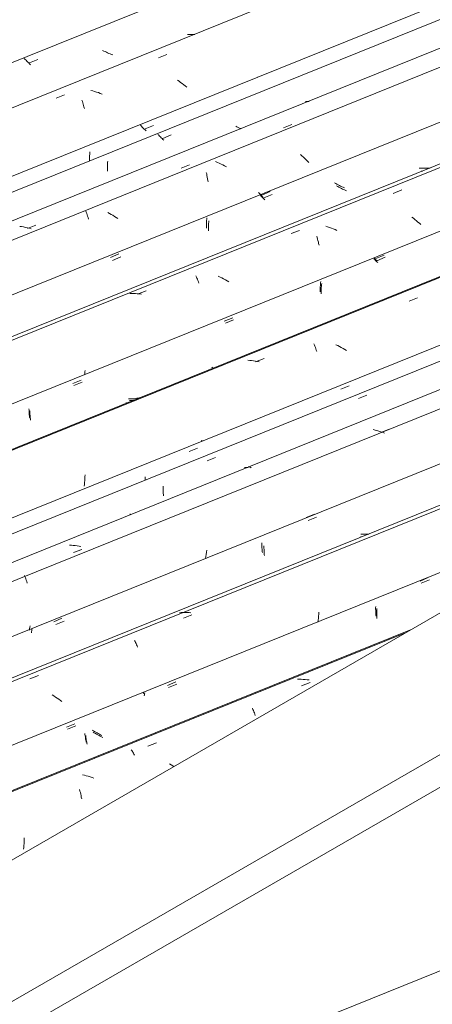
# Model space of a CAD drawing. Header units: metres. Extents: x -15.1 to 0.1, y 4 to 14.1.
# Tile 48 of 67: x -7.115 to -6.652, y 11.699 to 12.806. Entities that reach past the tile are written whole.
import ezdxf

# ---------------------------------------------------------------- set-up
doc = ezdxf.new("R2010")
doc.units = ezdxf.units.M
for name, color, linetype, lineweight in [('A-GLAZ-CWMG', 7, 'Continuous', 5), ('A-ROOF', 7, 'Continuous', 5), ('A-ROOF-OTLN', 7, 'Continuous', 5)]:
    doc.layers.add(name, color=color, linetype=linetype, lineweight=lineweight)

# ---------------------------------------------------------------- blocks, each defined once
blk = doc.blocks.new('FP_81-ISO_01')
at = {"layer": 'A-GLAZ-CWMG'}
blk.add_line((-6.6766, 12.12), (-7.8863, 11.6311), dxfattribs=at)
at = {"layer": 'A-GLAZ-CWMG', "color": 9, "true_color": 0xc0c0c0}
for p, q in [((-6.8014, 12.0644), (-6.8035, 12.0644)), ((-6.7992, 12.0644), (-6.8014, 12.0644)), ((-6.797, 12.0643), (-6.7992, 12.0644)), ((-6.7989, 12.0571), (-6.7894, 12.0608)), ((-6.7949, 12.0642), (-6.797, 12.0643)), ((-6.7927, 12.064), (-6.7949, 12.0642)), ((-6.7905, 12.0637), (-6.7927, 12.064)), ((-6.8539, 12.0318), (-6.8534, 12.0305)), ((-6.8534, 12.0305), (-6.8528, 12.0293)), ((-6.8528, 12.0293), (-6.8523, 12.028)), ((-6.8523, 12.028), (-6.8518, 12.0266)), ((-6.8518, 12.0266), (-6.8513, 12.0252)), ((-6.8513, 12.0252), (-6.8508, 12.0237)), ((-6.9714, 11.9892), (-6.9619, 11.9929)), ((-6.99, 11.9851), (-6.9894, 11.9843)), ((-6.9894, 11.9843), (-6.9888, 11.9834)), ((-6.9888, 11.9834), (-6.9882, 11.9824)), ((-6.9882, 11.9824), (-6.9876, 11.9814)), ((-6.9876, 11.9814), (-6.9871, 11.9804)), ((-6.9871, 11.9804), (-6.9865, 11.9792)), ((-6.9451, 11.9682), (-6.947, 11.9695)), ((-6.9433, 11.967), (-6.9451, 11.9682)), ((-6.9426, 11.9664), (-6.9433, 11.967)), ((-7.0426, 11.9566), (-7.0447, 11.9571)), ((-7.0405, 11.956), (-7.0426, 11.9566)), ((-7.0383, 11.9554), (-7.0405, 11.956)), ((-7.0362, 11.9548), (-7.0383, 11.9554)), ((-7.0341, 11.9541), (-7.0362, 11.9548)), ((-7.032, 11.9533), (-7.0341, 11.9541)), ((-7.048, 11.9404), (-7.0476, 11.9388)), ((-7.0476, 11.9388), (-7.0472, 11.9371)), ((-7.0472, 11.9371), (-7.0468, 11.9354)), ((-7.0468, 11.9354), (-7.0464, 11.9337)), ((-7.0464, 11.9337), (-7.0461, 11.9319)), ((-7.0461, 11.9319), (-7.0457, 11.9301)), ((-7.1105, 11.8777), (-7.1107, 11.8755)), ((-7.1104, 11.8798), (-7.1105, 11.8777)), ((-7.1103, 11.884), (-7.1104, 11.8819)), ((-7.1104, 11.8819), (-7.1104, 11.8798)), ((-7.1103, 11.8861), (-7.1103, 11.884)), ((-7.1107, 11.8755), (-7.1109, 11.8734))]:
    blk.add_line(p, q, dxfattribs=at)
blk = doc.blocks.new('FP_82-ISO_01')
at = {"layer": 'A-GLAZ-CWMG', "color": 9, "true_color": 0xc0c0c0}
for p, q in [((-6.6647, 12.1724), (-6.6553, 12.1763)), ((-6.7145, 12.1439), (-6.7145, 12.1424)), ((-6.7145, 12.1424), (-6.7145, 12.141)), ((-6.7145, 12.141), (-6.7145, 12.1396)), ((-6.7145, 12.1396), (-6.7145, 12.1382)), ((-6.7145, 12.1382), (-6.7145, 12.1369)), ((-6.7145, 12.1369), (-6.7144, 12.1355)), ((-6.7144, 12.1355), (-6.7143, 12.1342)), ((-6.7143, 12.1342), (-6.7142, 12.1329)), ((-6.9482, 12.0553), (-6.9388, 12.0591)), ((-6.9752, 12.0471), (-6.9754, 12.0459)), ((-6.975, 12.0482), (-6.9752, 12.0471)), ((-6.9748, 12.0494), (-6.975, 12.0482)), ((-7.0615, 12.0084), (-7.0522, 12.0123)), ((-7.0412, 12.0013), (-7.041, 12)), ((-7.041, 12), (-7.0409, 11.9987)), ((-7.0409, 11.9987), (-7.0407, 11.9975)), ((-7.0316, 12.0042), (-7.0329, 12.0051)), ((-7.0303, 12.0034), (-7.0316, 12.0042)), ((-7.0289, 12.0026), (-7.0303, 12.0034)), ((-7.0276, 12.0019), (-7.0289, 12.0026)), ((-7.0262, 12.0012), (-7.0276, 12.0019)), ((-7.0249, 12.0005), (-7.0262, 12.0012)), ((-7.0235, 11.9998), (-7.0249, 12.0005)), ((-7.0221, 11.9991), (-7.0235, 11.9998)), ((-7.0407, 11.9975), (-7.0405, 11.9962)), ((-7.0405, 11.9962), (-7.0403, 11.995)), ((-7.0403, 11.995), (-7.0401, 11.9939)), ((-7.0401, 11.9939), (-7.0399, 11.9927)), ((-7.0399, 11.9927), (-7.0396, 11.9916))]:
    blk.add_line(p, q, dxfattribs=at)
blk = doc.blocks.new('FP_83-ISO_01')
at = {"layer": 'A-GLAZ-CWMG'}
blk.add_line((-5.6717, 12.653), (-8.0156, 11.7057), dxfattribs=at)
at = {"layer": 'A-GLAZ-CWMG', "color": 9, "true_color": 0xc0c0c0}
for p, q in [((-6.7329, 12.2246), (-6.7325, 12.2247)), ((-6.7325, 12.2247), (-6.7321, 12.2247)), ((-6.7321, 12.2247), (-6.7316, 12.2247)), ((-6.9339, 12.1395), (-6.936, 12.1393)), ((-6.9317, 12.1396), (-6.9339, 12.1395)), ((-6.9296, 12.1396), (-6.9317, 12.1396)), ((-6.9314, 12.133), (-6.9219, 12.1368)), ((-6.9274, 12.1396), (-6.9296, 12.1396)), ((-6.9252, 12.1395), (-6.9274, 12.1396)), ((-6.9231, 12.1393), (-6.9252, 12.1395)), ((-6.7799, 12.1333), (-6.7802, 12.131)), ((-6.7797, 12.1355), (-6.7799, 12.1333)), ((-6.7795, 12.1376), (-6.7797, 12.1355)), ((-6.7794, 12.1398), (-6.7795, 12.1376)), ((-6.7802, 12.131), (-6.7805, 12.1288)), ((-6.9864, 12.108), (-6.9858, 12.1069)), ((-6.9858, 12.1069), (-6.9852, 12.1057)), ((-6.9852, 12.1057), (-6.9847, 12.1045)), ((-6.9847, 12.1045), (-6.9841, 12.1032)), ((-6.9841, 12.1032), (-6.9836, 12.1019)), ((-6.9836, 12.1019), (-6.9831, 12.1005)), ((-7.1038, 12.0649), (-7.0943, 12.0687)), ((-7.077, 12.0458), (-7.0789, 12.0469)), ((-7.0751, 12.0445), (-7.077, 12.0458)), ((-7.0733, 12.0433), (-7.0751, 12.0445)), ((-7.0714, 12.042), (-7.0733, 12.0433)), ((-7.0696, 12.0407), (-7.0714, 12.042)), ((-7.0679, 12.0394), (-7.0696, 12.0407))]:
    blk.add_line(p, q, dxfattribs=at)
blk = doc.blocks.new('FP_84-ISO_01')
at = {"layer": 'A-GLAZ-CWMG', "color": 9, "true_color": 0xc0c0c0}
for p, q in [((-6.7937, 12.2462), (-6.7843, 12.2501)), ((-6.7308, 12.2275), (-6.7323, 12.2275)), ((-6.7292, 12.2274), (-6.7308, 12.2275)), ((-6.7277, 12.2275), (-6.7292, 12.2274)), ((-6.7262, 12.2275), (-6.7277, 12.2275)), ((-6.7247, 12.2276), (-6.7262, 12.2275)), ((-6.7232, 12.2277), (-6.7247, 12.2276)), ((-6.8433, 12.2178), (-6.8434, 12.2163)), ((-6.8434, 12.2163), (-6.8433, 12.2149)), ((-6.8433, 12.2149), (-6.8433, 12.2135)), ((-6.8433, 12.2135), (-6.8433, 12.2122)), ((-6.8433, 12.2122), (-6.8432, 12.2108)), ((-6.8432, 12.2108), (-6.8431, 12.2095)), ((-6.8431, 12.2095), (-6.843, 12.2082)), ((-6.843, 12.2082), (-6.8428, 12.2069)), ((-7.0771, 12.1291), (-7.0678, 12.133)), ((-7.1042, 12.1213), (-7.1044, 12.1198)), ((-7.104, 12.1229), (-7.1042, 12.1213)), ((-7.1037, 12.1244), (-7.104, 12.1229))]:
    blk.add_line(p, q, dxfattribs=at)
blk = doc.blocks.new('FP_85-ISO_01')
at = {"layer": 'A-GLAZ-CWMG'}
blk.add_line((-5.7861, 12.7151), (-8.126, 11.7695), dxfattribs=at)
blk = doc.blocks.new('FP_86-ISO_01')
at = {"layer": 'A-GLAZ-CWMG', "color": 9, "true_color": 0xc0c0c0}
for p, q in [((-6.7349, 12.3801), (-6.7255, 12.384)), ((-6.9049, 12.3099), (-6.8956, 12.3137)), ((-6.9544, 12.2815), (-6.9544, 12.2801)), ((-6.9544, 12.2801), (-6.9544, 12.2787)), ((-6.9544, 12.2787), (-6.9544, 12.2773)), ((-6.9544, 12.2773), (-6.9543, 12.276)), ((-6.9543, 12.276), (-6.9542, 12.2746)), ((-6.9542, 12.2746), (-6.9541, 12.2733)), ((-6.9541, 12.2733), (-6.954, 12.272)), ((-6.954, 12.272), (-6.9538, 12.2707))]:
    blk.add_line(p, q, dxfattribs=at)
blk = doc.blocks.new('Rectangular Mullion - Telha Fibrocimento - Ondulada-V73-ISO_01')
at = {"layer": 'A-GLAZ-CWMG'}
for p, q in [((-5.8515, 12.7423), (-8.1806, 11.801)), ((-5.6103, 12.6019), (-7.9382, 11.6611))]:
    blk.add_line(p, q, dxfattribs=at)
for name in ['FP_85-ISO_01', 'FP_86-ISO_01', 'FP_83-ISO_01', 'FP_84-ISO_01', 'FP_81-ISO_01', 'FP_82-ISO_01']:
    blk.add_blockref(name, (0, 0), dxfattribs=at)
blk = doc.blocks.new('FP_88-ISO_01')
at = {"layer": 'A-GLAZ-CWMG'}
blk.add_line((-6.6822, 12.1168), (-7.8853, 11.6305), dxfattribs=at)
blk = doc.blocks.new('FP_89-ISO_01')
at = {"layer": 'A-GLAZ-CWMG', "color": 9, "true_color": 0xc0c0c0}
for p, q in [((-6.6659, 12.1748), (-6.6566, 12.1787)), ((-6.7156, 12.1462), (-6.7157, 12.1448)), ((-6.7157, 12.1448), (-6.7157, 12.1434)), ((-6.7157, 12.1434), (-6.7156, 12.142)), ((-6.7156, 12.142), (-6.7156, 12.1406)), ((-6.7156, 12.1406), (-6.7155, 12.1393)), ((-6.7155, 12.1393), (-6.7155, 12.1379)), ((-6.7155, 12.1379), (-6.7154, 12.1366)), ((-6.7154, 12.1366), (-6.7152, 12.1353)), ((-6.9493, 12.0575), (-6.94, 12.0614)), ((-6.9764, 12.049), (-6.9765, 12.0482)), ((-6.9763, 12.0499), (-6.9764, 12.049)), ((-7.0626, 12.0106), (-7.0533, 12.0145)), ((-7.0421, 12.0035), (-7.042, 12.0022)), ((-7.042, 12.0022), (-7.0418, 12.0009)), ((-7.0418, 12.0009), (-7.0416, 11.9997)), ((-7.0416, 11.9997), (-7.0415, 11.9984)), ((-7.0415, 11.9984), (-7.0413, 11.9972)), ((-7.0325, 12.0064), (-7.0338, 12.0073)), ((-7.0312, 12.0056), (-7.0325, 12.0064)), ((-7.0299, 12.0049), (-7.0312, 12.0056)), ((-7.0285, 12.0041), (-7.0299, 12.0049)), ((-7.0272, 12.0034), (-7.0285, 12.0041)), ((-7.0258, 12.0027), (-7.0272, 12.0034)), ((-7.0244, 12.002), (-7.0258, 12.0027)), ((-7.023, 12.0013), (-7.0244, 12.002)), ((-7.0413, 11.9972), (-7.041, 11.9961)), ((-7.041, 11.9961), (-7.0408, 11.9949)), ((-7.0408, 11.9949), (-7.0405, 11.9938))]:
    blk.add_line(p, q, dxfattribs=at)
blk = doc.blocks.new('FP_90-ISO_01')
at = {"layer": 'A-GLAZ-CWMG'}
blk.add_line((-5.6693, 12.6498), (-8.0113, 11.7033), dxfattribs=at)
blk = doc.blocks.new('FP_91-ISO_01')
at = {"layer": 'A-GLAZ-CWMG', "color": 9, "true_color": 0xc0c0c0}
for p, q in [((-6.7914, 12.2429), (-6.7821, 12.2468)), ((-6.8411, 12.2145), (-6.8411, 12.2131)), ((-6.8411, 12.2131), (-6.8411, 12.2117)), ((-6.8411, 12.2117), (-6.841, 12.2103)), ((-6.841, 12.2103), (-6.841, 12.2089)), ((-6.841, 12.2089), (-6.8409, 12.2076)), ((-6.8409, 12.2076), (-6.8408, 12.2062)), ((-6.8408, 12.2062), (-6.8407, 12.2049)), ((-6.8407, 12.2049), (-6.8406, 12.2036)), ((-7.1015, 12.1207), (-7.1017, 12.1193)), ((-7.0749, 12.1259), (-7.0655, 12.1297)), ((-7.1019, 12.1179), (-7.1021, 12.1165)), ((-7.1017, 12.1193), (-7.1019, 12.1179))]:
    blk.add_line(p, q, dxfattribs=at)
blk = doc.blocks.new('FP_92-ISO_01')
at = {"layer": 'A-GLAZ-CWMG'}
blk.add_line((-5.8021, 12.7301), (-8.1478, 11.7821), dxfattribs=at)
at = {"layer": 'A-GLAZ-CWMG', "color": 9, "true_color": 0xc0c0c0}
for p, q in [((-6.7164, 12.3446), (-6.7185, 12.3451)), ((-6.7143, 12.3441), (-6.7164, 12.3446)), ((-6.7121, 12.3435), (-6.7143, 12.3441)), ((-6.71, 12.3428), (-6.7121, 12.3435)), ((-6.7079, 12.3421), (-6.71, 12.3428)), ((-6.7099, 12.3419), (-6.7004, 12.3456)), ((-6.7058, 12.3413), (-6.7079, 12.3421)), ((-6.8583, 12.3035), (-6.8578, 12.3034)), ((-6.8578, 12.3034), (-6.8573, 12.3033)), ((-6.8573, 12.3033), (-6.8569, 12.3032)), ((-6.8569, 12.3032), (-6.8564, 12.3029)), ((-6.8564, 12.3029), (-6.8558, 12.3027)), ((-6.8558, 12.3027), (-6.8553, 12.3023)), ((-6.9916, 12.2499), (-6.9912, 12.25)), ((-6.9912, 12.25), (-6.9908, 12.2501)), ((-7.0573, 12.2152), (-7.0595, 12.2153)), ((-7.0551, 12.215), (-7.0573, 12.2152)), ((-7.053, 12.2148), (-7.0551, 12.215)), ((-7.0549, 12.2068), (-7.0454, 12.2105)), ((-7.0508, 12.2145), (-7.053, 12.2148)), ((-7.0486, 12.2142), (-7.0508, 12.2145)), ((-7.0465, 12.2138), (-7.0486, 12.2142)), ((-6.9054, 12.2095), (-6.9057, 12.2072)), ((-6.9064, 12.2025), (-6.9068, 12.2002)), ((-6.906, 12.2049), (-6.9064, 12.2025)), ((-6.9057, 12.2072), (-6.906, 12.2049)), ((-7.11, 12.1813), (-7.1094, 12.18)), ((-7.1094, 12.18), (-7.1089, 12.1786)), ((-7.1089, 12.1786), (-7.1084, 12.1772)), ((-7.1084, 12.1772), (-7.1079, 12.1757)), ((-7.1079, 12.1757), (-7.1074, 12.1742)), ((-7.1074, 12.1742), (-7.107, 12.1726))]:
    blk.add_line(p, q, dxfattribs=at)
blk = doc.blocks.new('FP_93-ISO_01')
at = {"layer": 'A-GLAZ-CWMG', "color": 9, "true_color": 0xc0c0c0}
for p, q in [((-6.7548, 12.3906), (-6.7455, 12.3944)), ((-6.9249, 12.3204), (-6.9156, 12.3243)), ((-6.8615, 12.3026), (-6.863, 12.3026)), ((-6.86, 12.3026), (-6.8615, 12.3026)), ((-6.8588, 12.3027), (-6.86, 12.3026)), ((-6.9744, 12.292), (-6.9744, 12.2906)), ((-6.9744, 12.2906), (-6.9744, 12.2892)), ((-6.9744, 12.2892), (-6.9744, 12.2885))]:
    blk.add_line(p, q, dxfattribs=at)
blk = doc.blocks.new('FP_94-ISO_01')
at = {"layer": 'A-GLAZ-CWMG'}
blk.add_line((-5.9332, 12.8042), (-8.2773, 11.8569), dxfattribs=at)
at = {"layer": 'A-GLAZ-CWMG', "color": 9, "true_color": 0xc0c0c0}
for p, q in [((-6.6782, 12.4894), (-6.6687, 12.4931)), ((-6.785, 12.4415), (-6.7845, 12.4402)), ((-6.7845, 12.4402), (-6.7839, 12.4388)), ((-6.7839, 12.4388), (-6.7834, 12.4375)), ((-6.7834, 12.4375), (-6.7829, 12.436)), ((-6.7829, 12.436), (-6.7824, 12.4345)), ((-6.7824, 12.4345), (-6.7819, 12.433)), ((-6.7582, 12.4395), (-6.7603, 12.4405)), ((-6.7562, 12.4385), (-6.7582, 12.4395)), ((-6.7543, 12.4374), (-6.7562, 12.4385)), ((-6.7523, 12.4363), (-6.7543, 12.4374)), ((-6.7504, 12.4351), (-6.7523, 12.4363)), ((-6.7485, 12.4339), (-6.7504, 12.4351)), ((-6.8571, 12.4229), (-6.8593, 12.4231)), ((-6.8549, 12.4227), (-6.8571, 12.4229)), ((-6.8528, 12.4224), (-6.8549, 12.4227)), ((-6.8506, 12.4221), (-6.8528, 12.4224)), ((-6.8484, 12.4218), (-6.8506, 12.4221)), ((-6.8505, 12.4214), (-6.841, 12.4252)), ((-6.8463, 12.4213), (-6.8484, 12.4218)), ((-6.9961, 12.3751), (-6.9957, 12.3753)), ((-6.9957, 12.3753), (-6.9953, 12.3753)), ((-6.911, 12.3334), (-6.9112, 12.332)), ((-7.0422, 12.2879), (-7.0424, 12.2857)), ((-7.0421, 12.29), (-7.0422, 12.2879)), ((-7.042, 12.2922), (-7.0421, 12.29)), ((-7.0419, 12.2943), (-7.042, 12.2922)), ((-7.0426, 12.2836), (-7.0429, 12.2814)), ((-7.0424, 12.2857), (-7.0426, 12.2836))]:
    blk.add_line(p, q, dxfattribs=at)
blk = doc.blocks.new('FP_95-ISO_01')
at = {"layer": 'A-GLAZ-CWMG', "color": 9, "true_color": 0xc0c0c0}
for p, q in [((-6.7167, 12.5363), (-6.7176, 12.5372)), ((-6.7159, 12.5354), (-6.7167, 12.5363)), ((-6.7151, 12.5345), (-6.7159, 12.5354)), ((-6.7142, 12.5337), (-6.7151, 12.5345)), ((-6.7143, 12.535), (-6.705, 12.5388)), ((-6.7133, 12.5328), (-6.7142, 12.5337)), ((-6.7765, 12.5078), (-6.7766, 12.5063)), ((-6.7763, 12.5092), (-6.7765, 12.5078)), ((-6.7768, 12.502), (-6.7769, 12.5005)), ((-6.7769, 12.5005), (-6.7769, 12.4991)), ((-6.7769, 12.4991), (-6.7769, 12.4977)), ((-6.7767, 12.5048), (-6.7768, 12.5034)), ((-6.7768, 12.5034), (-6.7768, 12.502)), ((-6.7766, 12.5063), (-6.7767, 12.5048)), ((-6.8844, 12.4648), (-6.8751, 12.4687)), ((-7.0545, 12.3947), (-7.0452, 12.3986)), ((-6.9907, 12.3778), (-6.9922, 12.3778)), ((-6.9892, 12.3779), (-6.9907, 12.3778)), ((-6.9877, 12.378), (-6.9892, 12.3779)), ((-6.9869, 12.378), (-6.9877, 12.378)), ((-7.1039, 12.3664), (-7.1039, 12.365)), ((-7.1039, 12.365), (-7.1039, 12.3636)), ((-7.1039, 12.3636), (-7.1038, 12.3623)), ((-7.1038, 12.3623), (-7.1037, 12.3609)), ((-7.1037, 12.3609), (-7.1036, 12.3596)), ((-7.1036, 12.3596), (-7.1035, 12.3583)), ((-7.1035, 12.3583), (-7.1033, 12.3571)), ((-7.1033, 12.3571), (-7.1031, 12.3558))]:
    blk.add_line(p, q, dxfattribs=at)
blk = doc.blocks.new('FP_96-ISO_01')
at = {"layer": 'A-GLAZ-CWMG'}
blk.add_line((-6.0627, 12.8788), (-8.4066, 11.9315), dxfattribs=at)
at = {"layer": 'A-GLAZ-CWMG', "color": 9, "true_color": 0xc0c0c0}
for p, q in [((-6.6959, 12.6107), (-6.6864, 12.6145)), ((-6.6733, 12.5827), (-6.6751, 12.5841)), ((-6.6716, 12.5814), (-6.6733, 12.5827)), ((-6.6699, 12.58), (-6.6716, 12.5814)), ((-6.6682, 12.5785), (-6.6699, 12.58)), ((-6.6666, 12.5771), (-6.6682, 12.5785)), ((-6.665, 12.5756), (-6.6666, 12.5771)), ((-6.8107, 12.5654), (-6.8012, 12.5691)), ((-6.7696, 12.5731), (-6.7718, 12.5738)), ((-6.7675, 12.5724), (-6.7696, 12.5731)), ((-6.7654, 12.5716), (-6.7675, 12.5724)), ((-6.7633, 12.5708), (-6.7654, 12.5716)), ((-6.7613, 12.5699), (-6.7633, 12.5708)), ((-6.7592, 12.569), (-6.7613, 12.5699)), ((-6.7818, 12.5624), (-6.7814, 12.5609)), ((-6.7814, 12.5609), (-6.7809, 12.5593)), ((-6.7809, 12.5593), (-6.7805, 12.5577)), ((-6.7805, 12.5577), (-6.78, 12.556)), ((-6.78, 12.556), (-6.7797, 12.5543)), ((-6.7797, 12.5543), (-6.7793, 12.5526)), ((-6.9174, 12.5178), (-6.9168, 12.5166)), ((-6.9168, 12.5166), (-6.9163, 12.5154)), ((-6.9163, 12.5154), (-6.9157, 12.5141)), ((-6.9157, 12.5141), (-6.9152, 12.5127)), ((-6.9152, 12.5127), (-6.9147, 12.5113)), ((-6.9147, 12.5113), (-6.9142, 12.5099)), ((-6.8904, 12.5166), (-6.8925, 12.5175)), ((-6.8884, 12.5156), (-6.8904, 12.5166)), ((-6.8864, 12.5146), (-6.8884, 12.5156)), ((-6.8844, 12.5136), (-6.8864, 12.5146)), ((-6.8824, 12.5125), (-6.8844, 12.5136)), ((-6.8805, 12.5114), (-6.8824, 12.5125)), ((-6.9895, 12.4983), (-6.9917, 12.4983)), ((-6.9874, 12.4982), (-6.9895, 12.4983)), ((-6.9852, 12.4981), (-6.9874, 12.4982)), ((-6.983, 12.4979), (-6.9852, 12.4981)), ((-6.9808, 12.4976), (-6.983, 12.4979)), ((-6.9829, 12.4972), (-6.9735, 12.501)), ((-6.9787, 12.4973), (-6.9808, 12.4976)), ((-7.0422, 12.4083), (-7.0424, 12.4068)), ((-7.042, 12.4099), (-7.0422, 12.4083)), ((-7.0418, 12.4114), (-7.042, 12.4099))]:
    blk.add_line(p, q, dxfattribs=at)
blk = doc.blocks.new('FP_97-ISO_01')
at = {"layer": 'A-GLAZ-CWMG', "color": 9, "true_color": 0xc0c0c0}
for p, q in [((-6.6653, 12.639), (-6.6668, 12.6392)), ((-6.6638, 12.6389), (-6.6653, 12.639)), ((-6.6622, 12.6389), (-6.6638, 12.6389)), ((-6.6607, 12.6389), (-6.6622, 12.6389)), ((-6.6592, 12.6389), (-6.6607, 12.6389)), ((-6.6577, 12.6389), (-6.6592, 12.6389)), ((-6.6562, 12.639), (-6.6577, 12.6389)), ((-6.6547, 12.6392), (-6.6562, 12.639)), ((-6.7605, 12.6217), (-6.7619, 12.6224)), ((-6.7592, 12.6209), (-6.7605, 12.6217)), ((-6.7578, 12.6202), (-6.7592, 12.6209)), ((-6.7564, 12.6195), (-6.7578, 12.6202)), ((-6.755, 12.6188), (-6.7564, 12.6195)), ((-6.7536, 12.6182), (-6.755, 12.6188)), ((-6.8464, 12.6108), (-6.8473, 12.6118)), ((-6.8454, 12.6097), (-6.8464, 12.6108)), ((-6.8444, 12.6087), (-6.8454, 12.6097)), ((-6.8433, 12.6077), (-6.8444, 12.6087)), ((-6.8433, 12.6088), (-6.834, 12.6127)), ((-6.8422, 12.6067), (-6.8433, 12.6077)), ((-6.7522, 12.6176), (-6.7536, 12.6182)), ((-6.7508, 12.617), (-6.7522, 12.6176)), ((-6.9056, 12.5787), (-6.9057, 12.5773)), ((-6.9057, 12.5773), (-6.9057, 12.5759)), ((-6.9057, 12.5759), (-6.9057, 12.5745)), ((-6.9057, 12.5745), (-6.9057, 12.5731)), ((-6.9055, 12.5802), (-6.9056, 12.5787)), ((-6.9054, 12.5816), (-6.9055, 12.5802)), ((-6.9053, 12.5831), (-6.9054, 12.5816)), ((-6.9057, 12.5731), (-6.9057, 12.5717)), ((-7.0134, 12.5387), (-7.0041, 12.5426))]:
    blk.add_line(p, q, dxfattribs=at)
blk = doc.blocks.new('FP_98-ISO_01')
at = {"layer": 'A-GLAZ-CWMG'}
blk.add_line((-6.1771, 12.9409), (-8.517, 11.9952), dxfattribs=at)
blk = doc.blocks.new('FP_99-ISO_01')
at = {"layer": 'A-GLAZ-CWMG', "color": 9, "true_color": 0xc0c0c0}
for p, q in [((-6.8715, 12.6856), (-6.8728, 12.6863)), ((-6.8701, 12.6848), (-6.8715, 12.6856)), ((-6.8687, 12.6841), (-6.8701, 12.6848)), ((-6.9592, 12.6761), (-6.9601, 12.677)), ((-6.9583, 12.6751), (-6.9592, 12.6761)), ((-6.9574, 12.6742), (-6.9583, 12.6751)), ((-6.9564, 12.6732), (-6.9574, 12.6742)), ((-6.9546, 12.6725), (-6.9452, 12.6764)), ((-6.8673, 12.6835), (-6.8687, 12.6841)), ((-6.8669, 12.6832), (-6.8673, 12.6835)), ((-6.9555, 12.6722), (-6.9564, 12.6732)), ((-6.9545, 12.6713), (-6.9555, 12.6722)), ((-6.9534, 12.6704), (-6.9545, 12.6713)), ((-7.0167, 12.6439), (-7.0168, 12.6425)), ((-7.0168, 12.6425), (-7.0168, 12.641)), ((-7.0168, 12.641), (-7.0168, 12.6396)), ((-7.0166, 12.6454), (-7.0167, 12.6439)), ((-7.0165, 12.6468), (-7.0166, 12.6454)), ((-7.0168, 12.6396), (-7.0168, 12.6382)), ((-7.0168, 12.6382), (-7.0168, 12.6368)), ((-7.0168, 12.6368), (-7.0167, 12.6355))]:
    blk.add_line(p, q, dxfattribs=at)
blk = doc.blocks.new('Rectangular Mullion - Telha Fibrocimento - Ondulada-V87-ISO_01')
at = {"layer": 'A-GLAZ-CWMG'}
for p, q in [((-6.2425, 12.9681), (-12.4993, 10.4395)), ((-6.0013, 12.8276), (-8.3292, 11.8868)), ((-5.8713, 12.7523), (-8.199, 11.8116)), ((-5.7373, 12.673), (-8.0629, 11.7331))]:
    blk.add_line(p, q, dxfattribs=at)
for name in ['FP_98-ISO_01', 'FP_99-ISO_01', 'FP_96-ISO_01', 'FP_97-ISO_01', 'FP_94-ISO_01', 'FP_95-ISO_01', 'FP_92-ISO_01', 'FP_93-ISO_01', 'FP_90-ISO_01', 'FP_91-ISO_01', 'FP_88-ISO_01', 'FP_89-ISO_01']:
    blk.add_blockref(name, (0, 0), dxfattribs=at)
blk = doc.blocks.new('FP_101-ISO_01')
at = {"layer": 'A-GLAZ-CWMG'}
blk.add_line((-5.9367, 12.8018), (-8.2763, 11.8563), dxfattribs=at)
blk = doc.blocks.new('FP_102-ISO_01')
at = {"layer": 'A-GLAZ-CWMG', "color": 9, "true_color": 0xc0c0c0}
for p, q in [((-6.7155, 12.5373), (-6.7062, 12.5411)), ((-6.7166, 12.5372), (-6.7176, 12.5382)), ((-6.7155, 12.5361), (-6.7166, 12.5372)), ((-6.7144, 12.5351), (-6.7155, 12.5361)), ((-6.7777, 12.5085), (-6.7778, 12.5071)), ((-6.7776, 12.51), (-6.7777, 12.5085)), ((-6.7774, 12.5115), (-6.7776, 12.51)), ((-6.7778, 12.5071), (-6.7779, 12.5056)), ((-6.7779, 12.5056), (-6.7779, 12.5042)), ((-6.7779, 12.5042), (-6.7779, 12.5028)), ((-6.7779, 12.5028), (-6.7779, 12.5014)), ((-6.7779, 12.5014), (-6.7779, 12.5)), ((-6.8856, 12.467), (-6.8762, 12.4709)), ((-6.8996, 12.4154), (-6.8993, 12.415)), ((-6.8993, 12.415), (-6.8989, 12.4147)), ((-6.8989, 12.4147), (-6.8986, 12.4145)), ((-6.8986, 12.4145), (-6.8983, 12.4142)), ((-6.8983, 12.4142), (-6.898, 12.4141)), ((-7.0556, 12.3968), (-7.0463, 12.4007)), ((-6.9915, 12.3798), (-6.993, 12.3798)), ((-6.99, 12.3798), (-6.9915, 12.3798)), ((-6.9884, 12.3798), (-6.99, 12.3798)), ((-6.9869, 12.3799), (-6.9884, 12.3798)), ((-6.9854, 12.3801), (-6.9869, 12.3799)), ((-6.9839, 12.3803), (-6.9854, 12.3801)), ((-6.9824, 12.3805), (-6.9839, 12.3803)), ((-6.981, 12.3807), (-6.9824, 12.3805)), ((-7.1049, 12.3685), (-7.1048, 12.3671)), ((-7.1048, 12.3671), (-7.1048, 12.3657)), ((-7.1048, 12.3657), (-7.1047, 12.3644)), ((-7.1047, 12.3644), (-7.1046, 12.3631)), ((-7.1046, 12.3631), (-7.1045, 12.3618)), ((-7.1045, 12.3618), (-7.1043, 12.3605)), ((-7.1043, 12.3605), (-7.1042, 12.3592)), ((-7.1042, 12.3592), (-7.104, 12.3579))]:
    blk.add_line(p, q, dxfattribs=at)
blk = doc.blocks.new('FP_103-ISO_01')
at = {"layer": 'A-GLAZ-CWMG'}
blk.add_line((-6.0603, 12.8756), (-8.4023, 11.929), dxfattribs=at)
blk = doc.blocks.new('FP_104-ISO_01')
at = {"layer": 'A-GLAZ-CWMG', "color": 9, "true_color": 0xc0c0c0}
for p, q in [((-6.6633, 12.6357), (-6.6645, 12.6358)), ((-6.7583, 12.6184), (-6.7596, 12.6192)), ((-6.7569, 12.6176), (-6.7583, 12.6184)), ((-6.8439, 12.6073), (-6.8449, 12.6083)), ((-6.843, 12.6063), (-6.8439, 12.6073)), ((-6.8411, 12.6056), (-6.8317, 12.6094)), ((-6.7555, 12.6169), (-6.7569, 12.6176)), ((-6.7542, 12.6162), (-6.7555, 12.6169)), ((-6.7528, 12.6156), (-6.7542, 12.6162)), ((-6.7514, 12.6149), (-6.7528, 12.6156)), ((-6.7499, 12.6143), (-6.7514, 12.6149)), ((-6.7485, 12.6137), (-6.7499, 12.6143)), ((-6.842, 12.6053), (-6.843, 12.6063)), ((-6.841, 12.6043), (-6.842, 12.6053)), ((-6.84, 12.6034), (-6.841, 12.6043)), ((-6.9033, 12.5754), (-6.9034, 12.574)), ((-6.9034, 12.574), (-6.9034, 12.5726)), ((-6.9032, 12.5769), (-6.9033, 12.5754)), ((-6.9031, 12.5783), (-6.9032, 12.5769)), ((-6.903, 12.5798), (-6.9031, 12.5783)), ((-6.9034, 12.5726), (-6.9034, 12.5712)), ((-6.9034, 12.5712), (-6.9034, 12.5698)), ((-6.9034, 12.5698), (-6.9034, 12.5684)), ((-7.0111, 12.5354), (-7.0018, 12.5393))]:
    blk.add_line(p, q, dxfattribs=at)
blk = doc.blocks.new('FP_105-ISO_01')
at = {"layer": 'A-GLAZ-CWMG'}
blk.add_line((-6.1932, 12.9559), (-8.5388, 12.0079), dxfattribs=at)
at = {"layer": 'A-GLAZ-CWMG', "color": 9, "true_color": 0xc0c0c0}
for p, q in [((-6.8193, 12.6843), (-6.8098, 12.688)), ((-6.7984, 12.6529), (-6.8001, 12.6543)), ((-6.7968, 12.6514), (-6.7984, 12.6529)), ((-6.9342, 12.6391), (-6.9247, 12.6429)), ((-6.8934, 12.6455), (-6.8954, 12.6464)), ((-6.8913, 12.6446), (-6.8934, 12.6455)), ((-6.8893, 12.6437), (-6.8913, 12.6446)), ((-6.8873, 12.6427), (-6.8893, 12.6437)), ((-6.8853, 12.6416), (-6.8873, 12.6427)), ((-6.8833, 12.6405), (-6.8853, 12.6416)), ((-6.7952, 12.65), (-6.7968, 12.6514)), ((-6.7937, 12.6485), (-6.7952, 12.65)), ((-6.7922, 12.647), (-6.7937, 12.6485)), ((-6.7907, 12.6454), (-6.7922, 12.647)), ((-6.9058, 12.6341), (-6.9054, 12.6325)), ((-6.9054, 12.6325), (-6.9051, 12.6307)), ((-6.9051, 12.6307), (-6.9047, 12.629)), ((-6.9047, 12.629), (-6.9044, 12.6272)), ((-6.9044, 12.6272), (-6.9041, 12.6253)), ((-6.9041, 12.6253), (-6.9038, 12.6235)), ((-7.0411, 12.5908), (-7.0405, 12.5895)), ((-7.0405, 12.5895), (-7.04, 12.588)), ((-7.04, 12.588), (-7.0395, 12.5865)), ((-7.0395, 12.5865), (-7.0391, 12.585)), ((-7.0145, 12.5882), (-7.0165, 12.5893)), ((-7.0126, 12.5871), (-7.0145, 12.5882)), ((-7.0107, 12.586), (-7.0126, 12.5871)), ((-7.0088, 12.5848), (-7.0107, 12.586)), ((-7.1065, 12.5713), (-7.097, 12.5751)), ((-7.0391, 12.585), (-7.0386, 12.5834)), ((-7.0386, 12.5834), (-7.0382, 12.5818)), ((-7.0069, 12.5836), (-7.0088, 12.5848)), ((-7.005, 12.5823), (-7.0069, 12.5836)), ((-7.1131, 12.5733), (-7.1152, 12.5735)), ((-7.1109, 12.5729), (-7.1131, 12.5733)), ((-7.1087, 12.5725), (-7.1109, 12.5729)), ((-7.1066, 12.5721), (-7.1087, 12.5725)), ((-7.1044, 12.5716), (-7.1066, 12.5721)), ((-7.1023, 12.571), (-7.1044, 12.5716))]:
    blk.add_line(p, q, dxfattribs=at)
blk = doc.blocks.new('FP_106-ISO_01')
at = {"layer": 'A-GLAZ-CWMG', "color": 9, "true_color": 0xc0c0c0}
for p, q in [((-6.793, 12.714), (-6.7946, 12.7141)), ((-6.7915, 12.7141), (-6.793, 12.714)), ((-6.7905, 12.7141), (-6.7915, 12.7141)), ((-6.9787, 12.6861), (-6.9797, 12.6872)), ((-6.9777, 12.6851), (-6.9787, 12.6861)), ((-6.9767, 12.684), (-6.9777, 12.6851)), ((-6.9746, 12.6831), (-6.9652, 12.687)), ((-6.9756, 12.683), (-6.9767, 12.684)), ((-6.9745, 12.682), (-6.9756, 12.683)), ((-6.9734, 12.6809), (-6.9745, 12.682)), ((-7.0367, 12.6545), (-7.0368, 12.6531)), ((-7.0368, 12.6531), (-7.0368, 12.6516)), ((-7.0368, 12.6516), (-7.0368, 12.6502)), ((-7.0366, 12.6559), (-7.0367, 12.6545)), ((-7.0365, 12.6574), (-7.0366, 12.6559)), ((-7.0368, 12.6502), (-7.0368, 12.6488)), ((-7.0368, 12.6488), (-7.0368, 12.6474))]:
    blk.add_line(p, q, dxfattribs=at)
blk = doc.blocks.new('FP_107-ISO_01')
at = {"layer": 'A-GLAZ-CWMG'}
blk.add_line((-6.3242, 13.03), (-12.6032, 10.4923), dxfattribs=at)
at = {"layer": 'A-GLAZ-CWMG', "color": 9, "true_color": 0xc0c0c0}
for p, q in [((-6.9596, 12.7631), (-6.9502, 12.7668)), ((-6.8481, 12.7412), (-6.8482, 12.7414)), ((-6.9364, 12.7368), (-6.9382, 12.7381)), ((-6.9346, 12.7355), (-6.9364, 12.7368)), ((-6.9328, 12.7341), (-6.9346, 12.7355)), ((-6.9311, 12.7328), (-6.9328, 12.7341)), ((-6.9294, 12.7314), (-6.9311, 12.7328)), ((-6.9277, 12.7299), (-6.9294, 12.7314)), ((-7.0744, 12.7176), (-7.0649, 12.7213)), ((-7.0333, 12.726), (-7.0354, 12.7265)), ((-7.0312, 12.7253), (-7.0333, 12.726)), ((-7.029, 12.7246), (-7.0312, 12.7253)), ((-7.0269, 12.7239), (-7.029, 12.7246)), ((-7.0248, 12.7231), (-7.0269, 12.7239)), ((-7.0228, 12.7223), (-7.0248, 12.7231)), ((-7.0454, 12.7155), (-7.0449, 12.7141)), ((-7.0449, 12.7141), (-7.0444, 12.7126)), ((-7.0444, 12.7126), (-7.044, 12.7111)), ((-7.044, 12.7111), (-7.0435, 12.7095)), ((-7.0435, 12.7095), (-7.0431, 12.7079)), ((-7.0431, 12.7079), (-7.0426, 12.7062))]:
    blk.add_line(p, q, dxfattribs=at)
blk = doc.blocks.new('FP_108-ISO_01')
at = {"layer": 'A-GLAZ-CWMG', "color": 9, "true_color": 0xc0c0c0}
for p, q in [((-6.9252, 12.7892), (-6.9268, 12.7893)), ((-6.9237, 12.7892), (-6.9252, 12.7892)), ((-6.9222, 12.7892), (-6.9237, 12.7892)), ((-6.9207, 12.7893), (-6.9222, 12.7892)), ((-6.9192, 12.7894), (-6.9207, 12.7893)), ((-6.9185, 12.7894), (-6.9192, 12.7894)), ((-7.1092, 12.7613), (-7.1101, 12.7623)), ((-7.0208, 12.7707), (-7.0222, 12.7714)), ((-7.0194, 12.77), (-7.0208, 12.7707)), ((-7.018, 12.7693), (-7.0194, 12.77)), ((-7.0166, 12.7687), (-7.018, 12.7693)), ((-7.0152, 12.7681), (-7.0166, 12.7687)), ((-7.0138, 12.7675), (-7.0152, 12.7681)), ((-7.0123, 12.7669), (-7.0138, 12.7675)), ((-7.0109, 12.7664), (-7.0123, 12.7669)), ((-7.1082, 12.7603), (-7.1092, 12.7613)), ((-7.1072, 12.7593), (-7.1082, 12.7603)), ((-7.1062, 12.7583), (-7.1072, 12.7593)), ((-7.1052, 12.7573), (-7.1062, 12.7583)), ((-7.1041, 12.7563), (-7.1052, 12.7573)), ((-7.1042, 12.7575), (-7.0948, 12.7613)), ((-7.103, 12.7553), (-7.1041, 12.7563))]:
    blk.add_line(p, q, dxfattribs=at)
blk = doc.blocks.new('Rectangular Mullion - Telha Fibrocimento - Ondulada-V100-ISO_01')
at = {"layer": 'A-GLAZ-CWMG'}
for p, q in [((-6.3923, 13.0534), (-12.6478, 10.5253)), ((-6.2623, 12.9781), (-12.5176, 10.4501)), ((-6.1283, 12.8988), (-8.454, 11.9589))]:
    blk.add_line(p, q, dxfattribs=at)
for name in ['FP_107-ISO_01', 'FP_108-ISO_01', 'FP_105-ISO_01', 'FP_106-ISO_01', 'FP_103-ISO_01', 'FP_104-ISO_01', 'FP_101-ISO_01', 'FP_102-ISO_01']:
    blk.add_blockref(name, (0, 0), dxfattribs=at)
blk = doc.blocks.new('RUFO_1_ - RUFO_1_-1923193-ISO_01')
at = {"layer": 'A-ROOF'}
for p, q in [((-6.4709, 12.2387), (-7.7048, 11.5263)), ((-6.333, 12.1591), (-7.5669, 11.4467)), ((-6.333, 12.1224), (-7.5351, 11.4284))]:
    blk.add_line(p, q, dxfattribs=at)

msp = doc.modelspace()

# ---------------------------------------------------------------- linework, layer by layer
at = {"layer": 'A-ROOF-OTLN'}
msp.add_line((-7.4823, 11.3978), (-6.3456, 11.8572), dxfattribs=at)

# ---------------------------------------------------------------- block references
at = {"layer": 'A-GLAZ-CWMG'}
for name in ['Rectangular Mullion - Telha Fibrocimento - Ondulada-V100-ISO_01', 'Rectangular Mullion - Telha Fibrocimento - Ondulada-V87-ISO_01', 'Rectangular Mullion - Telha Fibrocimento - Ondulada-V73-ISO_01']:
    msp.add_blockref(name, (0, 0), dxfattribs=at)
at = {"layer": 'A-ROOF'}
msp.add_blockref('RUFO_1_ - RUFO_1_-1923193-ISO_01', (0, 0), dxfattribs=at)

doc.saveas('drawing.dxf')
